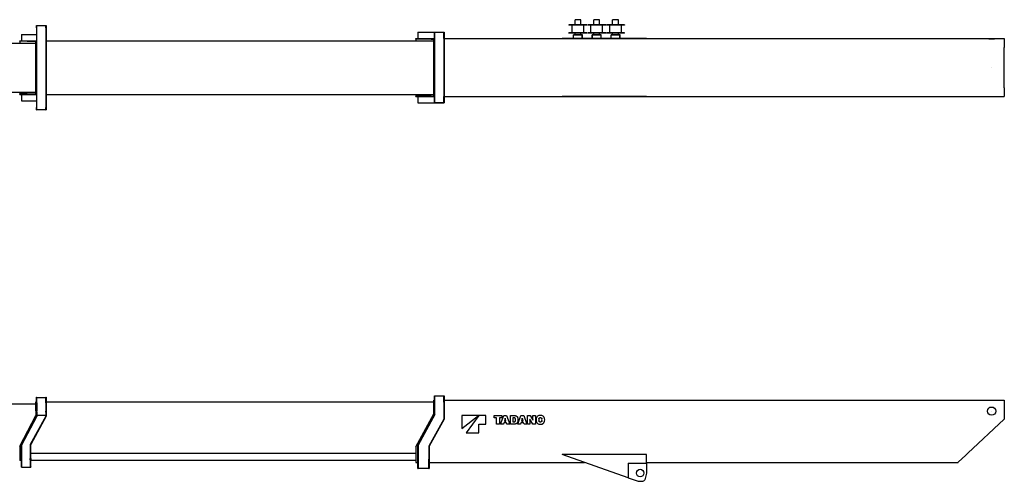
# Model space of a CAD drawing. Extents: x 1292 to 96515, y -55444 to 58338.
# Tile 39 of 80: x 72951 to 96515, y -24368 to -13321. Entities that reach past the tile are written whole.
import ezdxf

# ---------------------------------------------------------------- set-up
doc = ezdxf.new("R2010")
doc.units = 0
doc.header["$PDMODE"] = 35
doc.layers.get('0').update_dxf_attribs({"linetype": 'CONTINUOUS'})

msp = doc.modelspace()

# ---------------------------------------------------------------- linework, layer by layer
at = {"color": 162, "linetype": 'Continuous'}
for p, q in [((86241, -13442.56), (86241, -13320.56)), ((86381, -13320.56), (86241, -13320.56)), ((86381, -13442.56), (86381, -13320.56)), ((86691, -13442.56), (86691, -13320.56)), ((86831, -13320.56), (86691, -13320.56)), ((86831, -13442.56), (86831, -13320.56)), ((87141, -13442.56), (87141, -13320.56)), ((87281, -13320.56), (87141, -13320.56)), ((87281, -13442.56), (87281, -13320.56)), ((73351, -13456.56), (73363, -13456.56)), ((73351, -13511.56), (73351, -13456.56)), ((73351, -13511.56), (73351, -15423.56)), ((73363, -15478.56), (73363, -13456.56)), ((73363, -13461.56), (73573, -13461.56)), ((73573, -13511.56), (73573, -13456.56)), ((73573, -13456.56), (73585, -13456.56)), ((73573, -13511.56), (73573, -15423.56)), ((73585, -13456.56), (73585, -13511.56)), ((73585, -13511.56), (73585, -15423.56)), ((82476, -13622.56), (83098, -13622.56)), ((82476, -13622.56), (82476, -13773.56)), ((82876, -13772.56), (82876, -13622.56)), ((82888, -15312.56), (82888, -13622.56)), ((83098, -13626.56), (82888, -13626.56)), ((83098, -13772.56), (83098, -13622.56)), ((83098, -13622.56), (83110, -13622.56)), ((83110, -13622.56), (83110, -13772.56)), ((86096, -13442.56), (86096, -13452.56)), ((86526, -13442.56), (86096, -13442.56)), ((86526, -13452.56), (86096, -13452.56)), ((86526, -13632.56), (86096, -13632.56)), ((86096, -13642.56), (86096, -13632.56)), ((86526, -13642.56), (86096, -13642.56)), ((86171, -13632.56), (86171, -13452.56)), ((86241, -13684.06), (86241, -13642.56)), ((86381, -13684.06), (86381, -13642.56)), ((86451, -13632.56), (86451, -13452.56)), ((86526, -13442.56), (86526, -13452.56)), ((86526, -13642.56), (86526, -13632.56)), ((86976, -13442.56), (86546, -13442.56)), ((86546, -13442.56), (86546, -13452.56)), ((86976, -13452.56), (86546, -13452.56)), ((86976, -13632.56), (86546, -13632.56)), ((86546, -13642.56), (86546, -13632.56)), ((86976, -13642.56), (86546, -13642.56)), ((86621, -13632.56), (86621, -13452.56)), ((86691, -13684.06), (86691, -13642.56)), ((86831, -13684.06), (86831, -13642.56)), ((86901, -13632.56), (86901, -13452.56)), ((86976, -13442.56), (86976, -13452.56)), ((86976, -13642.56), (86976, -13632.56)), ((86996, -13442.56), (86996, -13452.56)), ((87426, -13442.56), (86996, -13442.56)), ((87426, -13452.56), (86996, -13452.56)), ((87426, -13632.56), (86996, -13632.56)), ((86996, -13642.56), (86996, -13632.56)), ((87426, -13642.56), (86996, -13642.56)), ((87071, -13632.56), (87071, -13452.56)), ((87141, -13684.06), (87141, -13642.56)), ((87281, -13684.06), (87281, -13642.56)), ((87351, -13632.56), (87351, -13452.56)), ((87426, -13442.56), (87426, -13452.56)), ((87426, -13642.56), (87426, -13632.56)), ((64071, -13879.56), (73341, -13879.56)), ((72951, -13827.56), (73351, -13827.56)), ((72951, -13837.56), (72951, -13827.56)), ((72951, -13837.56), (72951, -13879.56)), ((73127.16, -13837.56), (72951, -13837.56)), ((72991, -13676.56), (73351, -13676.56)), ((72991, -13676.56), (72991, -13827.56)), ((73127.16, -13837.56), (73341, -13837.56)), ((73341, -14038.76), (73341, -13827.56)), ((73585, -13827.56), (82866, -13827.56)), ((82431, -13773.56), (82876, -13773.56)), ((82431, -13783.56), (82431, -13773.56)), ((82794.97, -13783.56), (82431, -13783.56)), ((82431, -13783.56), (82431, -13810.85)), ((82431, -13810.85), (82431, -13827.56)), ((82794.97, -13783.56), (82866, -13783.56)), ((82866, -13984.76), (82866, -13773.56)), ((82876, -13772.56), (82876, -15162.56)), ((83098, -13772.56), (83098, -15162.56)), ((83110, -13772.56), (83110, -15162.56)), ((83110, -13773.56), (96515, -13773.56)), ((86204, -13773.31), (85931.2, -13773.31)), ((85931.2, -13773.31), (85931.2, -13773.56)), ((86204, -13773.56), (86204, -13684.06)), ((86285.02, -13684.06), (86204, -13684.06)), ((86413.5, -13688.56), (86208.5, -13688.56)), ((86208.5, -13773.56), (86208.5, -13688.56)), ((86413.5, -13773.31), (86208.5, -13773.31)), ((86336.98, -13684.06), (86285.02, -13684.06)), ((86418, -13684.06), (86336.98, -13684.06)), ((86413.5, -13773.56), (86413.5, -13688.56)), ((86418, -13773.56), (86418, -13684.06)), ((86654, -13773.31), (86418, -13773.31)), ((86654, -13773.56), (86654, -13684.06)), ((86735.02, -13684.06), (86654, -13684.06)), ((86863.5, -13688.56), (86658.5, -13688.56)), ((86658.5, -13773.56), (86658.5, -13688.56)), ((86863.5, -13773.31), (86658.5, -13773.31)), ((86786.98, -13684.06), (86735.02, -13684.06)), ((86868, -13684.06), (86786.98, -13684.06)), ((86863.5, -13773.56), (86863.5, -13688.56)), ((86868, -13773.56), (86868, -13684.06)), ((87104, -13773.31), (86868, -13773.31)), ((87104, -13773.56), (87104, -13684.06)), ((87185.02, -13684.06), (87104, -13684.06)), ((87313.5, -13688.56), (87108.5, -13688.56)), ((87108.5, -13773.56), (87108.5, -13688.56)), ((87313.5, -13773.31), (87108.5, -13773.31)), ((87236.98, -13684.06), (87185.02, -13684.06)), ((87318, -13684.06), (87236.98, -13684.06)), ((87313.5, -13773.56), (87313.5, -13688.56)), ((87318, -13773.56), (87318, -13684.06)), ((87951, -13773.31), (87318, -13773.31)), ((87951, -13773.31), (87951, -13773.56)), ((96515, -13773.56), (96515, -13984.76)), ((73341, -14896.36), (73341, -14038.76)), ((82866, -14950.36), (82866, -13984.76)), ((96515, -14950.36), (96515, -13984.76)), ((64071, -15055.56), (73341, -15055.56)), ((72951, -15055.56), (72951, -15097.56)), ((73341, -15107.56), (73341, -14896.36)), ((82866, -15161.56), (82866, -14950.36)), ((96515, -14950.36), (96515, -15161.56)), ((73127.16, -15097.56), (72951, -15097.56)), ((72951, -15107.56), (72951, -15097.56)), ((72951, -15107.56), (73341, -15107.56)), ((72991, -15107.56), (72991, -15258.56)), ((72991, -15258.56), (73351, -15258.56)), ((73127.16, -15097.56), (73341, -15097.56)), ((73341, -15107.56), (73351, -15107.56)), ((73585, -15107.56), (82866, -15107.56)), ((82431, -15107.56), (82431, -15124.27)), ((82431, -15124.27), (82431, -15151.56)), ((82431, -15161.56), (82431, -15151.56)), ((82794.97, -15151.56), (82431, -15151.56)), ((82431, -15161.56), (82866, -15161.56)), ((82476, -15161.56), (82476, -15312.56)), ((82476, -15312.56), (82876, -15312.56)), ((82794.97, -15151.56), (82866, -15151.56)), ((82866, -15161.56), (82876, -15161.56)), ((82876, -15312.56), (82876, -15162.56)), ((82876, -15312.56), (83098, -15312.56)), ((83098, -15308.56), (82888, -15308.56)), ((83098, -15312.56), (83098, -15162.56)), ((83098, -15312.56), (83110, -15312.56)), ((83110, -15161.56), (96125.44, -15161.56)), ((83110, -15162.56), (83110, -15312.56)), ((85931.2, -15161.56), (85931.2, -15161.81)), ((87951, -15161.81), (85931.2, -15161.81)), ((87951, -15161.56), (87951, -15161.81)), ((96125.46, -15161.56), (96296.54, -15161.56)), ((96296.56, -15161.56), (96515, -15161.56)), ((73351, -15478.56), (73351, -15423.56)), ((73351, -15478.56), (73363, -15478.56)), ((73363, -15473.56), (73573, -15473.56)), ((73573, -15478.56), (73573, -15423.56)), ((73573, -15478.56), (73585, -15478.56)), ((73585, -15423.56), (73585, -15478.56)), ((73351, -22353.67), (73363, -22353.67)), ((73351, -22408.67), (73351, -22353.67)), ((73363, -22472.87), (73363, -22353.67)), ((73363, -22363.67), (73573, -22363.67)), ((73573, -22408.67), (73573, -22353.67)), ((73573, -22353.67), (73585, -22353.67)), ((73585, -22353.67), (73585, -22408.67)), ((82876, -22323.67), (82888, -22323.67)), ((82876, -22473.67), (82876, -22323.67)), ((82888, -22770.72), (82888, -22323.67)), ((83098, -22333.67), (82888, -22333.67)), ((83098, -22473.67), (83098, -22323.67)), ((83098, -22323.67), (83110, -22323.67)), ((83110, -22323.67), (83110, -22473.67)), ((64071, -22511.67), (73341, -22511.67)), ((73341, -22468.67), (73351, -22468.67)), ((73341, -22679.87), (73341, -22468.67)), ((73351, -22472.87), (73351, -22408.67)), ((73351, -22493.66), (73351, -22472.87)), ((73351, -22493.66), (73351, -22687.79)), ((73363, -22493.66), (73363, -22472.87)), ((73363, -22493.66), (73363, -22687.79)), ((73573, -22472.87), (73573, -22408.67)), ((73573, -22493.66), (73573, -22472.87)), ((73573, -22493.66), (73573, -22687.79)), ((73585, -22408.67), (73585, -22472.87)), ((73585, -22468.67), (82866, -22468.67)), ((73585, -22472.87), (73585, -22493.66)), ((73585, -22493.66), (73585, -22687.79)), ((82866, -22638.87), (82866, -22427.67)), ((82866, -22427.67), (82876, -22427.67)), ((82876, -22767.67), (82876, -22473.67)), ((83098, -22473.67), (83098, -22879.69)), ((83110, -22427.67), (96515, -22427.67)), ((83110, -22473.67), (83110, -22882.77)), ((96515, -22427.67), (96515, -22638.87)), ((72951, -23530.67), (73341, -22795.67)), ((72991, -23492.67), (73351, -22817.67)), ((73003, -23495.67), (73363, -22820.67)), ((73573, -22809.3), (73204, -23484.3)), ((73585, -22812.37), (73216, -23487.37)), ((73341, -22679.87), (73341, -22795.67)), ((73351, -22713.58), (73351, -22687.79)), ((73351, -22713.58), (73351, -22785.87)), ((73351, -22785.87), (73363, -22785.87)), ((73351, -22785.87), (73351, -22817.67)), ((73363, -22713.58), (73363, -22687.79)), ((73363, -22713.58), (73363, -22785.87)), ((73363, -22785.87), (73363, -22820.67)), ((73363, -22785.87), (73573, -22785.87)), ((73573, -22713.58), (73573, -22687.79)), ((73573, -22713.58), (73573, -22785.87)), ((73573, -22785.87), (73573, -22809.3)), ((73573, -22785.87), (73585, -22785.87)), ((73585, -22687.79), (73585, -22713.58)), ((73585, -22713.58), (73585, -22785.87)), ((73585, -22785.87), (73585, -22812.37)), ((82431, -23539.67), (82866, -22749.67)), ((82476, -23502.67), (82876, -22767.67)), ((82888, -22770.72), (82488, -23505.72)), ((82866, -22749.67), (82866, -22638.87)), ((83529.85, -22794.29), (83529.85, -23101.51)), ((83929.24, -22794.29), (83529.85, -22794.29)), ((83529.85, -23101.51), (83929.24, -22794.29)), ((83939.48, -22794.29), (83632.25, -23203.92)), ((84103.33, -22794.29), (83939.48, -22794.29)), ((84103.33, -22999.1), (84103.33, -22794.29)), ((84308.15, -22794.29), (84487.23, -22794.29)), ((84308.15, -22849.87), (84308.15, -22794.29)), ((84365.27, -22849.87), (84308.15, -22849.87)), ((84365.27, -22999.11), (84365.27, -22849.87)), ((84430.11, -22849.87), (84430.11, -22999.11)), ((84487.23, -22849.87), (84430.11, -22849.87)), ((84460.12, -22999.11), (84534.23, -22794.29)), ((84487.23, -22794.29), (84487.23, -22849.87)), ((84534.23, -22794.29), (84604.21, -22794.29)), ((84604.21, -22794.29), (84678.32, -22999.11)), ((84693.49, -22794.29), (84795.84, -22794.29)), ((84693.49, -22999.11), (84693.49, -22794.29)), ((84754.21, -22845.75), (84754.21, -22947.64)), ((84781.33, -22845.75), (84754.21, -22845.75)), ((84869.21, -22999.11), (84943.32, -22794.29)), ((84943.32, -22794.29), (85013.31, -22794.29)), ((85013.31, -22794.29), (85087.41, -22999.11)), ((85104.53, -22999.11), (85104.53, -22794.29)), ((85104.53, -22794.29), (85165.26, -22794.29)), ((85165.26, -22794.29), (85222.57, -22887.52)), ((85234.22, -22794.29), (85292.89, -22794.29)), ((85234.22, -22892.07), (85234.22, -22794.29)), ((85292.89, -22794.29), (85292.89, -22999.11)), ((96515, -22638.87), (96515, -22878.67)), ((83098, -22879.69), (82742, -23527.69)), ((83110, -22882.77), (82754, -23530.77)), ((83939.48, -23203.92), (83939.48, -22999.1)), ((83939.48, -22999.1), (84103.33, -22999.1)), ((84430.11, -22999.11), (84365.27, -22999.11)), ((84527.02, -22999.11), (84460.12, -22999.11)), ((84536.23, -22969.26), (84527.02, -22999.11)), ((84602.22, -22969.26), (84536.23, -22969.26)), ((84564.48, -22877.57), (84549.54, -22926.03)), ((84549.54, -22926.03), (84588.9, -22926.03)), ((84569.93, -22860.16), (84568.52, -22860.16)), ((84588.9, -22926.03), (84573.96, -22877.57)), ((84611.42, -22999.11), (84602.22, -22969.26)), ((84678.32, -22999.11), (84611.42, -22999.11)), ((84795.84, -22999.11), (84693.49, -22999.11)), ((84754.21, -22947.64), (84781.33, -22947.64)), ((84936.12, -22999.11), (84869.21, -22999.11)), ((84945.31, -22969.26), (84936.12, -22999.11)), ((85011.31, -22969.26), (84945.31, -22969.26)), ((84973.58, -22877.57), (84958.64, -22926.03)), ((84958.64, -22926.03), (84997.98, -22926.03)), ((84979.01, -22860.16), (84977.61, -22860.16)), ((84997.98, -22926.03), (84983.05, -22877.57)), ((85020.52, -22999.11), (85011.31, -22969.26)), ((85087.41, -22999.11), (85020.52, -22999.11)), ((85163.2, -22999.11), (85104.53, -22999.11)), ((85163.86, -22886.92), (85162.41, -22886.92)), ((85163.2, -22901.33), (85163.2, -22999.11)), ((85232.16, -22999.11), (85174.85, -22905.88)), ((85292.89, -22999.11), (85232.16, -22999.11)), ((85233.57, -22906.47), (85235.01, -22906.47)), ((96515, -22878.67), (95646.05, -23692.3)), ((83632.25, -23203.92), (83939.48, -23203.92)), ((72951, -23530.67), (72951, -23702.57)), ((72991, -23823.99), (72991, -23492.67)), ((73003, -24030.67), (73003, -23495.67)), ((73204, -23484.3), (73204, -23823.99)), ((73216, -23823.99), (73216, -23487.37)), ((82431, -23539.67), (82431, -23692.3)), ((82476, -23835.06), (82476, -23502.67)), ((82488, -23505.72), (82488, -24059.27)), ((82742, -23527.69), (82742, -23835.06)), ((82754, -23530.77), (82754, -23835.06)), ((72991, -23702.57), (72951, -23702.57)), ((72951, -23702.57), (72951, -23869.67)), ((82431, -23702.57), (73216, -23702.57)), ((82431, -23692.3), (82431, -23743.46)), ((82431, -23743.46), (82431, -23910.82)), ((87951, -23726.67), (85931.2, -23726.67)), ((87516, -24283.56), (85931.2, -23726.67)), ((87951, -23931.67), (87951, -23726.67)), ((95591.41, -23743.46), (95412.67, -23910.82)), ((95591.41, -23743.46), (95646.05, -23692.3)), ((72991, -23869.67), (72951, -23869.67)), ((72991, -23851.39), (72991, -23823.99)), ((72991, -24022), (72991, -23851.39)), ((72991, -24030.67), (72991, -24022)), ((72991, -24030.67), (73003, -24030.67)), ((73003, -24025.67), (73204, -24025.67)), ((73204, -23851.39), (73204, -23823.99)), ((73204, -23851.39), (73204, -24022)), ((73204, -24030.67), (73204, -24022)), ((73204, -24030.67), (73216, -24030.67)), ((73216, -23823.99), (73216, -23851.39)), ((73216, -24022), (73216, -23851.39)), ((82431, -23869.67), (73216, -23869.67)), ((73216, -24022), (73216, -24030.67)), ((82431, -23910.82), (82431, -23915.67)), ((82431, -23915.67), (82476, -23915.67)), ((82476, -23862.42), (82476, -23835.06)), ((82476, -24059.27), (82476, -23862.42)), ((82742, -23862.42), (82742, -23835.06)), ((82742, -24059.27), (82742, -23862.42)), ((82754, -23835.06), (82754, -23862.42)), ((82754, -23862.42), (82754, -24059.27)), ((82754, -23915.67), (86469.05, -23915.67)), ((87516, -23931.67), (87951, -23931.67)), ((87516, -23931.67), (87516, -24283.56)), ((87951, -23915.67), (95407.5, -23915.67)), ((87951, -23931.67), (87951, -24170.67)), ((95407.5, -23915.67), (95412.67, -23910.82)), ((82476, -24063.67), (82476, -24059.27)), ((82476, -24063.67), (82488, -24063.67)), ((82742, -24058.67), (82488, -24058.67)), ((82488, -24063.67), (82488, -24059.27)), ((82742, -24063.67), (82742, -24059.27)), ((82742, -24063.67), (82754, -24063.67)), ((82754, -24059.27), (82754, -24063.67)), ((87951, -24170.67), (87909.78, -24330.46)), ((87516, -24283.56), (87756.2, -24367.97)), ((87756.2, -24367.97), (87861.36, -24367.97))]:
    msp.add_line(p, q, dxfattribs=at)
for centre, radius in [((96211, -22688.67), 99), ((87801, -24170.67), 90)]:
    msp.add_circle(centre, radius, dxfattribs=at)
for centre, radius, start, end in [((84745.93, -22896.73), 134.88, 0.011009, 23.93631), ((85432.13, -22896.71), 123.49, 152.928981, 179.995346), ((85402.83, -22881.72), 90.58, 107.269186, 152.940304), ((85412.6, -22913.21), 123.55, 90.003317, 107.260154), ((85412.58, -22913.21), 123.55, 72.739846, 89.996683), ((85422.34, -22881.75), 90.62, 27.071489, 72.726115), ((85392.96, -22896.72), 123.59, 0.008615, 27.052096), ((84462.83, -22844.82), 106.79, 342.142165, 351.741732), ((84674.76, -22845.06), 105.92, 188.195011, 197.873237), ((84741.85, -22896.7), 78.23, 339.294228, 0.0022), ((84741.85, -22896.69), 78.23, 359.995154, 20.705277), ((84745.94, -22896.67), 134.88, 336.063248, 359.987765), ((84871, -22844.65), 107.73, 342.206222, 351.721194), ((85085.45, -22844.69), 107.56, 188.271059, 197.801569), ((85031.66, -22901.28), 131.54, 359.975201, 6.265581), ((85346.99, -22793.37), 205.65, 207.058864, 213.169177), ((85050.5, -23000.01), 205.58, 27.064602, 33.175953), ((85365.69, -22892.12), 131.47, 179.974941, 186.267103), ((85432.13, -22896.69), 123.49, 180.006353, 207.071342), ((85402.8, -22911.71), 90.54, 207.052822, 252.740318), ((85477.73, -22896.7), 103.74, 165.435633, 180.002805), ((85477.71, -22896.7), 103.72, 179.998345, 194.565668), ((85412.58, -22880.29), 123.44, 252.733499, 270.005512), ((85412.6, -22880.29), 123.44, 269.994488, 287.266501), ((85347.08, -22896.71), 104.11, 0.007186, 14.521274), ((85347.1, -22896.69), 104.09, 345.47743, 359.991666), ((85392.96, -22896.68), 123.59, 332.947581, 359.989687), ((87861.36, -24317.97), 50, 270, 345.534097)]:
    msp.add_arc(centre, radius, start, end, dxfattribs=at)
for points, knots in [([(96125.44, -13773.56), (96125.89, -13773.56), (96126.82, -13773.57), (96128.25, -13773.61), (96129.72, -13773.67), (96131.24, -13773.74), (96132.81, -13773.84), (96134.42, -13773.96), (96136.08, -13774.09), (96137.78, -13774.23), (96139.52, -13774.39), (96141.29, -13774.56), (96143.1, -13774.74), (96144.95, -13774.92), (96146.82, -13775.12), (96148.73, -13775.32), (96150.66, -13775.52), (96152.63, -13775.73), (96154.62, -13775.94), (96156.64, -13776.15), (96158.68, -13776.36), (96160.74, -13776.57), (96162.82, -13776.77), (96164.93, -13776.98), (96167.06, -13777.18), (96169.2, -13777.37), (96171.36, -13777.56), (96173.54, -13777.75), (96175.73, -13777.93), (96177.94, -13778.09), (96180.16, -13778.26), (96182.4, -13778.41), (96184.64, -13778.55), (96186.9, -13778.68), (96189.16, -13778.81), (96191.44, -13778.92), (96193.72, -13779.02), (96196.01, -13779.1), (96198.31, -13779.18), (96200.61, -13779.24), (96202.91, -13779.3), (96205.22, -13779.33), (96207.53, -13779.36), (96209.84, -13779.37), (96212.15, -13779.37), (96214.46, -13779.36), (96216.77, -13779.33), (96219.08, -13779.3), (96221.38, -13779.24), (96223.68, -13779.18), (96225.98, -13779.1), (96228.27, -13779.02), (96230.55, -13778.92), (96232.82, -13778.81), (96235.09, -13778.68), (96237.35, -13778.55), (96239.59, -13778.41), (96241.83, -13778.26), (96244.05, -13778.1), (96246.26, -13777.93), (96248.45, -13777.75), (96250.63, -13777.56), (96252.79, -13777.37), (96254.94, -13777.18), (96257.07, -13776.98), (96259.17, -13776.77), (96261.26, -13776.57), (96263.33, -13776.36), (96265.37, -13776.15), (96267.39, -13775.93), (96269.38, -13775.73), (96271.34, -13775.52), (96273.28, -13775.31), (96275.19, -13775.11), (96277.06, -13774.92), (96278.91, -13774.73), (96280.72, -13774.56), (96282.49, -13774.39), (96284.22, -13774.23), (96285.92, -13774.09), (96287.58, -13773.96), (96289.19, -13773.84), (96290.76, -13773.74), (96292.28, -13773.67), (96293.75, -13773.61), (96295.17, -13773.57), (96296.1, -13773.56), (96296.56, -13773.56)], [0, 0, 0, 0, 1.36946294, 2.79250912, 4.26740853, 5.79231256, 7.36528737, 8.98434376, 10.64746419, 12.35262761, 14.09783255, 15.88111878, 17.70058788, 19.55442286, 21.44090702, 23.3584422, 25.30556641, 27.28094597, 29.28317581, 31.31082241, 33.3625124, 35.43693019, 37.53281454, 39.64895498, 41.78418806, 43.93739344, 46.10748991, 48.2934312, 50.49420178, 52.70881248, 54.93629612, 57.17570299, 59.42609629, 61.68654749, 63.95613168, 66.23392284, 68.51899221, 70.81042737, 73.10733641, 75.40884297, 77.71408423, 80.02220885, 82.33237489, 84.64374776, 86.95549805, 89.26679952, 91.57682691, 93.88475392, 96.18975105, 98.49098356, 100.78760941, 103.07877723, 105.36362427, 107.64127445, 109.91083642, 112.17140162, 114.42204248, 116.66181055, 118.88975195, 121.10500193, 123.30668462, 125.49385309, 127.66549223, 129.82052196, 131.95780056, 134.07612814, 136.17425013, 138.25086104, 140.30460821, 142.33409586, 144.33788922, 146.31451891, 148.26248558, 150.18026479, 152.06631221, 153.9190693, 155.73696934, 157.51842338, 159.26172739, 160.96507071, 162.62656674, 164.24427433, 165.81622045, 167.34042469, 168.81492583, 170.23781115, 171.60724929, 171.60724929, 171.60724929, 171.60724929]), ([(96125.44, -15161.56), (96125.89, -15161.56), (96126.82, -15161.55), (96128.25, -15161.52), (96129.72, -15161.46), (96131.24, -15161.38), (96132.81, -15161.28), (96134.42, -15161.17), (96136.08, -15161.04), (96137.78, -15160.89), (96139.52, -15160.73), (96141.29, -15160.57), (96143.1, -15160.39), (96144.95, -15160.2), (96146.82, -15160.01), (96148.73, -15159.81), (96150.66, -15159.6), (96152.63, -15159.4), (96154.62, -15159.19), (96156.64, -15158.98), (96158.68, -15158.77), (96160.74, -15158.56), (96162.82, -15158.35), (96164.93, -15158.14), (96167.06, -15157.94), (96169.2, -15157.75), (96171.36, -15157.56), (96173.54, -15157.37), (96175.73, -15157.2), (96177.94, -15157.03), (96180.16, -15156.87), (96182.4, -15156.71), (96184.64, -15156.57), (96186.9, -15156.44), (96189.16, -15156.32), (96191.44, -15156.21), (96193.72, -15156.11), (96196.01, -15156.02), (96198.31, -15155.94), (96200.61, -15155.88), (96202.91, -15155.83), (96205.22, -15155.79), (96207.53, -15155.76), (96209.84, -15155.75), (96212.15, -15155.75), (96214.46, -15155.76), (96216.77, -15155.79), (96219.08, -15155.83), (96221.38, -15155.88), (96223.68, -15155.94), (96225.98, -15156.02), (96228.27, -15156.11), (96230.55, -15156.21), (96232.82, -15156.32), (96235.09, -15156.44), (96237.35, -15156.57), (96239.59, -15156.71), (96241.83, -15156.87), (96244.05, -15157.03), (96246.26, -15157.2), (96248.45, -15157.37), (96250.63, -15157.56), (96252.79, -15157.75), (96254.94, -15157.94), (96257.07, -15158.14), (96259.17, -15158.35), (96261.26, -15158.56), (96263.33, -15158.77), (96265.37, -15158.98), (96267.39, -15159.19), (96269.38, -15159.4), (96271.34, -15159.6), (96273.28, -15159.81), (96275.19, -15160.01), (96277.06, -15160.2), (96278.91, -15160.39), (96280.72, -15160.57), (96282.49, -15160.73), (96284.22, -15160.89), (96285.92, -15161.04), (96287.58, -15161.17), (96289.19, -15161.28), (96290.76, -15161.38), (96292.28, -15161.46), (96293.75, -15161.52), (96295.17, -15161.55), (96296.1, -15161.56), (96296.56, -15161.56)], [0, 0, 0, 0, 1.36946294, 2.79250912, 4.26740853, 5.79231256, 7.36528737, 8.98434376, 10.64746419, 12.35262761, 14.09783254, 15.88111877, 17.70058787, 19.55442285, 21.44090702, 23.3584422, 25.3055664, 27.28094596, 29.28317581, 31.31082241, 33.3625124, 35.43693019, 37.53281454, 39.64895498, 41.78418806, 43.93739344, 46.10748991, 48.2934312, 50.49420177, 52.70881247, 54.93629612, 57.17570299, 59.42609629, 61.68654749, 63.95613168, 66.23392284, 68.5189922, 70.81042737, 73.10733641, 75.40884297, 77.71408423, 80.02220884, 82.33237489, 84.64374775, 86.95549805, 89.26679952, 91.57682691, 93.88475392, 96.18975105, 98.49098356, 100.78760942, 103.07877723, 105.36362427, 107.64127445, 109.91083642, 112.17140163, 114.42204249, 116.66181056, 118.88975195, 121.10500193, 123.30668462, 125.4938531, 127.66549223, 129.82052196, 131.95780056, 134.07612814, 136.17425014, 138.25086104, 140.30460822, 142.33409587, 144.33788922, 146.31451892, 148.26248559, 150.18026479, 152.06631221, 153.9190693, 155.73696935, 157.51842339, 159.2617274, 160.96507071, 162.62656675, 164.24427433, 165.81622045, 167.34042469, 168.81492583, 170.23781115, 171.60724929, 171.60724929, 171.60724929, 171.60724929]), ([(84815.02, -22869.04), (84814.67, -22868.11), (84813.9, -22866.29), (84812.53, -22863.68), (84810.96, -22861.22), (84809.21, -22858.9), (84807.29, -22856.75), (84805.22, -22854.76), (84802.99, -22852.95), (84800.64, -22851.32), (84798.15, -22849.88), (84795.56, -22848.64), (84792.86, -22847.6), (84790.08, -22846.79), (84787.22, -22846.19), (84784.29, -22845.83), (84782.32, -22845.75), (84781.33, -22845.75)], [0, 0, 0, 0, 2.97550147, 5.91751173, 8.8331574, 11.72862186, 14.60928282, 17.47987177, 20.34464911, 23.20758982, 26.07257533, 28.94358724, 31.82489895, 34.72126108, 37.63807606, 40.5815568, 43.55886346, 43.55886346, 43.55886346, 43.55886346]), ([(84815.02, -22869.04), (84814.67, -22868.11), (84813.9, -22866.29), (84812.53, -22863.68), (84810.96, -22861.22), (84809.21, -22858.9), (84807.29, -22856.75), (84805.22, -22854.76), (84802.99, -22852.95), (84800.64, -22851.32), (84798.15, -22849.88), (84795.56, -22848.64), (84792.86, -22847.6), (84790.08, -22846.79), (84787.22, -22846.19), (84784.29, -22845.83), (84782.32, -22845.75), (84781.33, -22845.75)], [0, 0, 0, 0, 2.97550147, 5.91751173, 8.8331574, 11.72862186, 14.60928282, 17.47987177, 20.34464911, 23.20758982, 26.07257533, 28.94358724, 31.82489895, 34.72126108, 37.63807606, 40.5815568, 43.55886346, 43.55886346, 43.55886346, 43.55886346]), ([(84795.84, -22794.29), (84797.94, -22794.29), (84802.12, -22794.46), (84808.34, -22795.19), (84814.42, -22796.39), (84820.36, -22798.04), (84826.13, -22800.14), (84831.7, -22802.66), (84837.05, -22805.59), (84842.16, -22808.91), (84847.01, -22812.62), (84851.58, -22816.69), (84855.83, -22821.11), (84859.75, -22825.86), (84863.32, -22830.94), (84866.51, -22836.32), (84868.36, -22840.08), (84869.21, -22842)], [0, 0, 0, 0, 6.3087318, 12.55319668, 18.74675641, 24.90109924, 31.0264894, 37.13205099, 43.22607709, 49.31635588, 55.41050676, 61.51631956, 67.64209061, 73.79694874, 79.99116425, 86.2364325, 92.54612322, 92.54612322, 92.54612322, 92.54612322]), ([(85377.33, -22870.61), (85377.6, -22869.55), (85378.24, -22867.46), (85379.47, -22864.44), (85380.95, -22861.58), (85382.66, -22858.89), (85384.59, -22856.36), (85386.72, -22854.03), (85389.04, -22851.89), (85391.53, -22849.96), (85394.18, -22848.25), (85396.98, -22846.78), (85399.9, -22845.54), (85402.94, -22844.56), (85406.09, -22843.85), (85409.31, -22843.41), (85411.49, -22843.32), (85412.59, -22843.32)], [0, 0, 0, 0, 3.29298158, 6.54130434, 9.75489149, 12.94221351, 16.11048776, 19.26591857, 22.41396649, 25.55963718, 28.70778148, 31.86339907, 35.03193854, 38.21958644, 41.43353678, 44.68223147, 47.97556049, 47.97556049, 47.97556049, 47.97556049]), ([(85377.33, -22870.61), (85377.6, -22869.55), (85378.24, -22867.46), (85379.47, -22864.44), (85380.95, -22861.58), (85382.66, -22858.89), (85384.59, -22856.36), (85386.72, -22854.03), (85389.04, -22851.89), (85391.53, -22849.96), (85394.18, -22848.25), (85396.98, -22846.78), (85399.9, -22845.54), (85402.94, -22844.56), (85406.09, -22843.85), (85409.31, -22843.41), (85411.49, -22843.32), (85412.59, -22843.32)], [0, 0, 0, 0, 3.29298158, 6.54130434, 9.75489149, 12.94221351, 16.11048776, 19.26591857, 22.41396649, 25.55963718, 28.70778148, 31.86339907, 35.03193854, 38.21958644, 41.43353678, 44.68223147, 47.97556049, 47.97556049, 47.97556049, 47.97556049]), ([(85412.59, -22843.32), (85413.69, -22843.32), (85415.87, -22843.41), (85419.1, -22843.85), (85422.24, -22844.56), (85425.28, -22845.54), (85428.2, -22846.78), (85431, -22848.25), (85433.65, -22849.96), (85436.14, -22851.89), (85438.46, -22854.03), (85440.59, -22856.36), (85442.52, -22858.89), (85444.24, -22861.58), (85445.71, -22864.44), (85446.95, -22867.46), (85447.59, -22869.55), (85447.87, -22870.61)], [0, 0, 0, 0, 3.29333148, 6.54204324, 9.75603918, 12.94377374, 16.11245152, 19.26826711, 22.41667413, 25.56267373, 28.71111428, 31.86699459, 35.03576359, 38.22360893, 41.43772605, 44.68655822, 47.97999642, 47.97999642, 47.97999642, 47.97999642]), ([(85412.59, -22843.32), (85413.69, -22843.32), (85415.87, -22843.41), (85419.1, -22843.85), (85422.24, -22844.56), (85425.28, -22845.54), (85428.2, -22846.78), (85431, -22848.25), (85433.65, -22849.96), (85436.14, -22851.89), (85438.46, -22854.03), (85440.59, -22856.36), (85442.52, -22858.89), (85444.24, -22861.58), (85445.71, -22864.44), (85446.95, -22867.46), (85447.59, -22869.55), (85447.87, -22870.61)], [0, 0, 0, 0, 3.29333148, 6.54204324, 9.75603918, 12.94377374, 16.11245152, 19.26826711, 22.41667413, 25.56267373, 28.71111428, 31.86699459, 35.03576359, 38.22360893, 41.43772605, 44.68655822, 47.97999642, 47.97999642, 47.97999642, 47.97999642]), ([(84781.33, -22947.64), (84782.32, -22947.64), (84784.29, -22947.56), (84787.22, -22947.2), (84790.08, -22946.61), (84792.86, -22945.79), (84795.56, -22944.76), (84798.15, -22943.52), (84800.64, -22942.08), (84802.99, -22940.45), (84805.22, -22938.64), (84807.29, -22936.65), (84809.21, -22934.49), (84810.96, -22932.18), (84812.53, -22929.72), (84813.9, -22927.11), (84814.67, -22925.29), (84815.02, -22924.36)], [0, 0, 0, 0, 2.97730449, 5.92076695, 8.83753517, 11.73381379, 14.61500093, 17.48584681, 20.35062809, 23.21333308, 26.07785305, 28.94817569, 31.82857655, 34.7238044, 37.63925588, 40.58113439, 43.55658719, 43.55658719, 43.55658719, 43.55658719]), ([(84781.33, -22947.64), (84782.32, -22947.64), (84784.29, -22947.56), (84787.22, -22947.2), (84790.08, -22946.61), (84792.86, -22945.79), (84795.56, -22944.76), (84798.15, -22943.52), (84800.64, -22942.08), (84802.99, -22940.45), (84805.22, -22938.64), (84807.29, -22936.65), (84809.21, -22934.49), (84810.96, -22932.18), (84812.53, -22929.72), (84813.9, -22927.11), (84814.67, -22925.29), (84815.02, -22924.36)], [0, 0, 0, 0, 2.97730449, 5.92076695, 8.83753517, 11.73381379, 14.61500093, 17.48584681, 20.35062809, 23.21333308, 26.07785305, 28.94817569, 31.82857655, 34.7238044, 37.63925588, 40.58113439, 43.55658719, 43.55658719, 43.55658719, 43.55658719]), ([(84869.21, -22951.4), (84868.36, -22953.32), (84866.51, -22957.08), (84863.32, -22962.46), (84859.75, -22967.54), (84855.83, -22972.29), (84851.58, -22976.71), (84847.01, -22980.78), (84842.16, -22984.48), (84837.05, -22987.81), (84831.7, -22990.74), (84826.13, -22993.26), (84820.36, -22995.35), (84814.42, -22997.01), (84808.34, -22998.21), (84802.12, -22998.94), (84797.94, -22999.11), (84795.84, -22999.11)], [0, 0, 0, 0, 6.30956087, 12.55473894, 18.74889767, 24.90372619, 31.02948873, 37.13530841, 43.22947632, 49.31977765, 55.41382784, 61.51941195, 67.64482077, 73.79917708, 79.99274482, 86.23721299, 92.54594519, 92.54594519, 92.54594519, 92.54594519]), ([(85412.59, -22950.08), (85411.49, -22950.08), (85409.31, -22949.98), (85406.09, -22949.55), (85402.94, -22948.83), (85399.9, -22947.85), (85396.98, -22946.62), (85394.18, -22945.14), (85391.53, -22943.44), (85389.04, -22941.51), (85386.72, -22939.37), (85384.59, -22937.03), (85382.66, -22934.51), (85380.95, -22931.81), (85379.47, -22928.95), (85378.24, -22925.94), (85377.6, -22923.85), (85377.33, -22922.79)], [0, 0, 0, 0, 3.29332904, 6.54202395, 9.75597533, 12.94362603, 16.11217133, 19.26779937, 22.41596061, 25.56165675, 28.70974087, 31.86522094, 35.03355991, 38.22096442, 41.43465411, 44.68310147, 47.97623148, 47.97623148, 47.97623148, 47.97623148]), ([(85412.59, -22950.08), (85411.49, -22950.08), (85409.31, -22949.98), (85406.09, -22949.55), (85402.94, -22948.83), (85399.9, -22947.85), (85396.98, -22946.62), (85394.18, -22945.14), (85391.53, -22943.44), (85389.04, -22941.51), (85386.72, -22939.37), (85384.59, -22937.03), (85382.66, -22934.51), (85380.95, -22931.81), (85379.47, -22928.95), (85378.24, -22925.94), (85377.6, -22923.85), (85377.33, -22922.79)], [0, 0, 0, 0, 3.29332904, 6.54202395, 9.75597533, 12.94362603, 16.11217133, 19.26779937, 22.41596061, 25.56165675, 28.70974087, 31.86522094, 35.03355991, 38.22096442, 41.43465411, 44.68310147, 47.97623148, 47.97623148, 47.97623148, 47.97623148]), ([(85447.87, -22922.79), (85447.59, -22923.85), (85446.95, -22925.94), (85445.71, -22928.95), (85444.24, -22931.81), (85442.52, -22934.51), (85440.59, -22937.03), (85438.46, -22939.37), (85436.14, -22941.51), (85433.65, -22943.44), (85431, -22945.14), (85428.2, -22946.62), (85425.28, -22947.85), (85422.24, -22948.83), (85419.1, -22949.55), (85415.87, -22949.98), (85413.69, -22950.08), (85412.59, -22950.08)], [0, 0, 0, 0, 3.2935866, 6.54254337, 9.756763, 12.94469083, 16.11352453, 19.2694541, 22.41793084, 25.56395589, 28.71237984, 31.86820589, 35.0368895, 38.22462686, 41.43862383, 44.68733582, 47.98066731, 47.98066731, 47.98066731, 47.98066731]), ([(85447.87, -22922.79), (85447.59, -22923.85), (85446.95, -22925.94), (85445.71, -22928.95), (85444.24, -22931.81), (85442.52, -22934.51), (85440.59, -22937.03), (85438.46, -22939.37), (85436.14, -22941.51), (85433.65, -22943.44), (85431, -22945.14), (85428.2, -22946.62), (85425.28, -22947.85), (85422.24, -22948.83), (85419.1, -22949.55), (85415.87, -22949.98), (85413.69, -22950.08), (85412.59, -22950.08)], [0, 0, 0, 0, 3.2935866, 6.54254337, 9.756763, 12.94469083, 16.11352453, 19.2694541, 22.41793084, 25.56395589, 28.71237984, 31.86820589, 35.0368895, 38.22462686, 41.43862383, 44.68733582, 47.98066731, 47.98066731, 47.98066731, 47.98066731]), ([(85449.24, -22998.17), (85450.79, -22997.69), (85453.86, -22996.65), (85458.35, -22994.85), (85462.73, -22992.81), (85466.98, -22990.55), (85471.09, -22988.08), (85475.06, -22985.4), (85478.88, -22982.51), (85482.54, -22979.43), (85486.04, -22976.16), (85489.36, -22972.7), (85492.49, -22969.07), (85495.44, -22965.26), (85498.19, -22961.3), (85500.74, -22957.17), (85502.29, -22954.33), (85503.03, -22952.89)], [0, 0, 0, 0, 4.86469247, 9.70631085, 14.52905754, 19.33682264, 24.13323459, 28.92171408, 33.70553014, 38.48785778, 43.27183653, 48.0606293, 52.85748103, 57.66577644, 62.48909636, 67.33127197, 72.19643586, 72.19643586, 72.19643586, 72.19643586]), ([(85449.24, -22998.17), (85450.79, -22997.69), (85453.86, -22996.65), (85458.35, -22994.85), (85462.73, -22992.81), (85466.98, -22990.55), (85471.09, -22988.08), (85475.06, -22985.4), (85478.88, -22982.51), (85482.54, -22979.43), (85486.04, -22976.16), (85489.36, -22972.7), (85492.49, -22969.07), (85495.44, -22965.26), (85498.19, -22961.3), (85500.74, -22957.17), (85502.29, -22954.33), (85503.03, -22952.89)], [0, 0, 0, 0, 4.86469247, 9.70631085, 14.52905754, 19.33682264, 24.13323459, 28.92171408, 33.70553014, 38.48785778, 43.27183653, 48.0606293, 52.85748103, 57.66577644, 62.48909636, 67.33127197, 72.19643586, 72.19643586, 72.19643586, 72.19643586])]:
    msp.add_open_spline(points, degree=3, knots=knots, dxfattribs=at)
at = {"color": 20, "linetype": 'Continuous'}
for p in [(96211, -14467.56), (96211, -22688.67), (87801, -24170.67)]:
    msp.add_point(p, dxfattribs=at)

doc.saveas('drawing.dxf')
